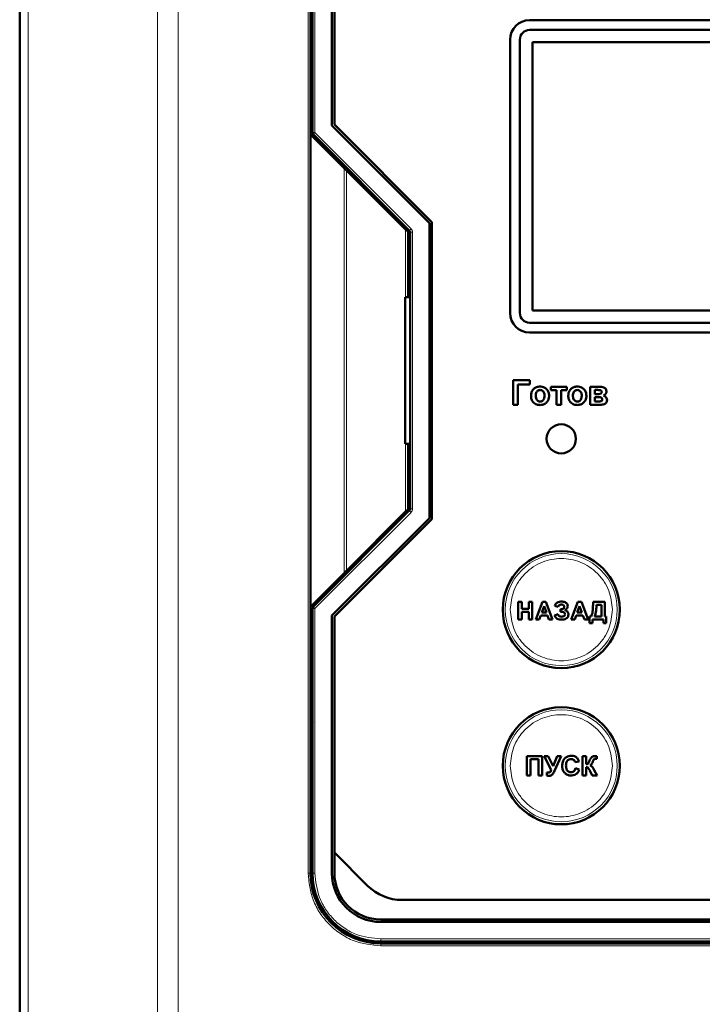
# Model space of a CAD drawing. Header units: millimetres. Extents: x 0 to 594, y 0 to 420.
# Tile 5 of 10: x 102 to 130, y 248 to 289. Entities that reach past the tile are written whole.
import ezdxf

# ---------------------------------------------------------------- set-up
doc = ezdxf.new("R2010")
doc.units = ezdxf.units.MM

msp = doc.modelspace()

# ---------------------------------------------------------------- linework, layer by layer
at = {"color": 7, "linetype": 'Continuous', "lineweight": 50}
for p, q in [((102.026, 304.932), (102.026, 222.926)), ((113.946, 284.029), (113.946, 294.949)), ((114.026, 294.949), (114.026, 284.103)), ((114.826, 284.393), (114.826, 294.949)), ((114.926, 294.1), (114.926, 284.435)), ((143.126, 288.709), (122.926, 288.709)), ((122.926, 288.309), (143.126, 288.309)), ((122.126, 287.909), (122.126, 276.709)), ((122.526, 276.709), (122.526, 287.909)), ((143.006, 287.809), (123.046, 287.809)), ((123.046, 287.809), (123.046, 276.809)), ((118.826, 280.393), (114.826, 284.393)), ((114.926, 284.435), (118.926, 280.435)), ((113.946, 264.669), (113.946, 284.029)), ((113.946, 284.029), (115.326, 282.649)), ((114.055, 284.033), (117.997, 280.091)), ((117.846, 280.129), (115.422, 282.553)), ((118.826, 268.304), (118.826, 280.393)), ((118.926, 280.435), (118.926, 268.263)), ((117.946, 277.349), (117.946, 280.029)), ((118.026, 280.02), (118.026, 268.677)), ((117.946, 277.949), (118.026, 277.949)), ((117.826, 271.349), (117.826, 277.349)), ((117.826, 277.349), (118.026, 277.349)), ((123.046, 276.809), (143.006, 276.809)), ((143.126, 276.309), (122.926, 276.309)), ((122.926, 275.909), (143.126, 275.909)), ((122.934, 273.949), (122.255, 273.949)), ((122.255, 273.949), (122.255, 272.949)), ((122.447, 273.782), (122.934, 273.782)), ((122.447, 272.949), (122.447, 273.782)), ((122.934, 273.782), (122.934, 273.949)), ((124.447, 273.679), (123.793, 273.679)), ((123.793, 273.679), (123.793, 273.538)), ((124.447, 273.538), (124.447, 273.679)), ((125.408, 273.679), (125.408, 272.949)), ((125.822, 273.679), (125.408, 273.679)), ((123.793, 273.538), (124.024, 273.538)), ((124.024, 273.538), (124.024, 272.949)), ((124.216, 273.538), (124.447, 273.538)), ((124.216, 272.949), (124.216, 273.538)), ((125.601, 273.551), (125.72, 273.551)), ((125.601, 273.385), (125.601, 273.551)), ((125.72, 273.385), (125.601, 273.385)), ((125.601, 273.077), (125.601, 273.256)), ((125.601, 273.256), (125.699, 273.256)), ((122.255, 272.949), (122.447, 272.949)), ((124.024, 272.949), (124.216, 272.949)), ((125.408, 272.949), (125.859, 272.949)), ((125.752, 273.077), (125.601, 273.077)), ((118.026, 271.349), (117.826, 271.349)), ((117.946, 268.669), (117.946, 271.349)), ((118.026, 270.749), (117.946, 270.749)), ((117.997, 268.606), (114.055, 264.665)), ((115.422, 266.145), (117.846, 268.569)), ((114.826, 264.304), (118.826, 268.304)), ((118.926, 268.263), (114.926, 264.263)), ((115.326, 266.048), (113.946, 264.669)), ((122.464, 264.149), (122.464, 264.869)), ((122.464, 264.869), (122.602, 264.869)), ((122.602, 264.869), (122.602, 264.583)), ((122.898, 264.583), (122.898, 264.869)), ((122.898, 264.869), (123.036, 264.869)), ((123.036, 264.869), (123.036, 264.149)), ((123.176, 264.149), (123.449, 264.869)), ((123.449, 264.869), (123.595, 264.869)), ((123.595, 264.869), (123.869, 264.149)), ((124.629, 264.149), (124.902, 264.869)), ((124.902, 264.869), (125.048, 264.869)), ((125.048, 264.869), (125.322, 264.149)), ((125.527, 264.792), (125.527, 264.869)), ((125.527, 264.869), (126.007, 264.869)), ((125.868, 264.749), (125.665, 264.749)), ((125.868, 264.269), (125.868, 264.749)), ((126.007, 264.869), (126.007, 264.269)), ((113.946, 253.749), (113.946, 264.669)), ((114.026, 264.594), (114.026, 253.749)), ((122.602, 264.583), (122.898, 264.583)), ((122.602, 264.463), (122.602, 264.149)), ((122.898, 264.463), (122.602, 264.463)), ((122.898, 264.149), (122.898, 264.463)), ((123.523, 264.693), (123.428, 264.435)), ((123.428, 264.435), (123.617, 264.435)), ((123.617, 264.435), (123.523, 264.693)), ((123.954, 264.315), (124.092, 264.361)), ((124.101, 264.666), (123.963, 264.703)), ((124.194, 264.463), (124.194, 264.564)), ((124.194, 264.564), (124.211, 264.564)), ((124.228, 264.463), (124.194, 264.463)), ((124.976, 264.693), (124.881, 264.435)), ((124.881, 264.435), (125.07, 264.435)), ((125.07, 264.435), (124.976, 264.693)), ((114.826, 253.749), (114.826, 264.304)), ((114.926, 264.263), (114.926, 254.597)), ((122.602, 264.149), (122.464, 264.149)), ((123.036, 264.149), (122.898, 264.149)), ((123.324, 264.149), (123.176, 264.149)), ((123.385, 264.315), (123.324, 264.149)), ((123.661, 264.315), (123.385, 264.315)), ((123.722, 264.149), (123.661, 264.315)), ((123.869, 264.149), (123.722, 264.149)), ((124.777, 264.149), (124.629, 264.149)), ((124.838, 264.315), (124.777, 264.149)), ((125.114, 264.315), (124.838, 264.315)), ((125.175, 264.149), (125.114, 264.315)), ((125.322, 264.149), (125.175, 264.149)), ((125.388, 263.992), (125.388, 264.269)), ((125.388, 264.269), (125.453, 264.269)), ((125.508, 263.992), (125.388, 263.992)), ((125.508, 264.149), (125.508, 263.992)), ((125.951, 264.149), (125.508, 264.149)), ((125.591, 264.269), (125.868, 264.269)), ((125.951, 263.992), (125.951, 264.149)), ((126.071, 263.992), (125.951, 263.992)), ((126.007, 264.269), (126.071, 264.269)), ((126.071, 264.269), (126.071, 263.992)), ((114.048, 259.949), (113.946, 259.787)), ((113.946, 259.949), (114.026, 259.949)), ((113.946, 259.349), (114.026, 259.349)), ((122.808, 258.549), (123.444, 258.549)), ((122.808, 257.749), (122.808, 258.549)), ((123.29, 258.415), (122.962, 258.415)), ((122.962, 258.415), (122.962, 257.749)), ((123.29, 257.749), (123.29, 258.415)), ((123.444, 258.549), (123.444, 257.749)), ((123.521, 258.549), (123.692, 258.549)), ((123.817, 257.977), (123.521, 258.549)), ((123.692, 258.549), (123.887, 258.132)), ((123.887, 258.132), (124.051, 258.549)), ((124.218, 258.549), (123.946, 257.941)), ((124.051, 258.549), (124.218, 258.549)), ((124.951, 258.323), (124.798, 258.292)), ((125.095, 257.749), (125.095, 258.549)), ((125.095, 258.549), (125.249, 258.549)), ((125.249, 258.549), (125.249, 258.21)), ((125.68, 258.436), (125.657, 258.437)), ((125.68, 258.549), (125.68, 258.436)), ((124.808, 258.046), (124.962, 257.995)), ((125.249, 258.097), (125.249, 257.749)), ((125.496, 257.749), (125.394, 257.952)), ((125.579, 257.967), (125.69, 257.749)), ((122.962, 257.749), (122.808, 257.749)), ((123.444, 257.749), (123.29, 257.749)), ((123.628, 257.748), (123.628, 257.874)), ((125.249, 257.749), (125.095, 257.749)), ((125.69, 257.749), (125.496, 257.749)), ((113.946, 257.349), (114.026, 257.349)), ((114.026, 256.749), (113.946, 256.749)), ((114.926, 254.597), (114.926, 253.749)), ((114.926, 254.597), (116.289, 253.234)), ((117.703, 252.649), (148.349, 252.649)), ((116.826, 251.849), (149.226, 251.849)), ((149.226, 251.749), (116.826, 251.749)), ((116.826, 250.949), (149.226, 250.949)), ((149.226, 250.869), (116.826, 250.869)), ((121.426, 250.869), (121.426, 250.949)), ((122.026, 250.869), (122.026, 250.949)), ((124.026, 250.869), (124.026, 250.949)), ((124.626, 250.949), (124.626, 250.869))]:
    msp.add_line(p, q, dxfattribs=at)
at = {"color": 9, "linetype": 'Continuous', "lineweight": 18}
for p, q in [((102.378, 304.932), (102.378, 222.926)), ((107.675, 304.932), (107.675, 222.926)), ((108.523, 304.932), (108.523, 222.926)), ((113.846, 253.749), (113.846, 294.949)), ((114.126, 294.949), (114.126, 284.103)), ((114.026, 284.103), (114.126, 284.103)), ((114.126, 284.103), (114.055, 284.033)), ((114.126, 284.103), (118.068, 280.162)), ((115.326, 282.649), (115.326, 266.048)), ((115.422, 282.553), (115.422, 266.145)), ((117.846, 280.129), (117.846, 277.349)), ((118.068, 280.162), (117.997, 280.091)), ((118.126, 280.02), (118.026, 280.02)), ((118.126, 280.02), (118.126, 268.677)), ((117.846, 271.349), (117.846, 268.569)), ((118.068, 268.536), (114.126, 264.594)), ((118.068, 268.536), (117.997, 268.606)), ((118.126, 268.677), (118.026, 268.677)), ((114.126, 264.594), (114.026, 264.594)), ((114.055, 264.665), (114.126, 264.594)), ((114.126, 264.594), (114.126, 253.749)), ((113.946, 253.749), (113.846, 253.749)), ((114.014, 253.704), (114.076, 253.029)), ((114.126, 253.749), (114.026, 253.749)), ((116.826, 251.049), (149.226, 251.049)), ((116.826, 251.049), (116.826, 250.949)), ((116.826, 250.769), (116.826, 250.869)), ((149.226, 250.769), (116.826, 250.769))]:
    msp.add_line(p, q, dxfattribs=at)
at = {"color": 7, "linetype": 'Continuous', "lineweight": 50}
for centre, radius in [((124.226, 271.549), 0.6), ((124.226, 264.549), 2.4), ((124.226, 258.149), 2.4)]:
    msp.add_circle(centre, radius, dxfattribs=at)
at = {"color": 9, "linetype": 'Continuous', "lineweight": 18}
for centre in [(124.226, 264.549), (124.226, 258.149)]:
    msp.add_circle(centre, 2.295, dxfattribs=at)
at = {"color": 7, "linetype": 'Continuous', "lineweight": 50}
for centre, radius, start, end in [((122.926, 287.909), 0.8, 90, 180), ((122.926, 287.909), 0.4, 90, 180), ((114.126, 284.103), 0.1, 180, 225), ((117.926, 280.02), 0.1, 0, 45), ((122.926, 276.709), 0.8, 180, 270), ((122.926, 276.709), 0.4, 180, 270), ((117.926, 268.677), 0.1, 315, 0), ((114.126, 264.594), 0.1, 135, 180), ((116.826, 253.749), 2.88, 180, 270), ((116.826, 253.749), 2.8, 180, 270), ((116.826, 253.749), 2, 180, 270), ((116.826, 253.749), 1.9, 180, 270), ((117.703, 254.649), 2, 225, 270)]:
    msp.add_arc(centre, radius, start, end, dxfattribs=at)
for points, knots in [([(115.422, 282.553), (115.41, 282.565), (115.389, 282.586), (115.36, 282.614), (115.338, 282.636), (115.33, 282.645), (115.326, 282.649)], [0, 0, 0, 0, 0.321965, 0.543846, 0.792855, 1, 1, 1, 1]), ([(117.946, 280.029), (117.946, 280.029), (117.945, 280.03), (117.939, 280.036), (117.93, 280.045), (117.914, 280.061), (117.886, 280.089), (117.861, 280.114), (117.846, 280.129)], [0, 0, 0, 0, 0.099244, 0.204857, 0.319813, 0.446427, 0.670264, 1, 1, 1, 1]), ([(123.357, 273.692), (123.33, 273.691), (123.261, 273.687), (123.154, 273.648), (123.061, 273.567), (123, 273.455), (122.991, 273.371), (122.985, 273.324)], [0, 0, 0, 0, 0.137718, 0.355391, 0.573064, 0.757844, 1, 1, 1, 1]), ([(123.729, 273.316), (123.728, 273.343), (123.724, 273.41), (123.687, 273.515), (123.608, 273.611), (123.503, 273.674), (123.414, 273.691), (123.366, 273.692), (123.357, 273.692)], [0, 0, 0, 0, 0.135663, 0.343038, 0.548582, 0.75807, 0.951088, 1, 1, 1, 1]), ([(124.882, 273.692), (124.855, 273.691), (124.786, 273.687), (124.679, 273.648), (124.587, 273.567), (124.526, 273.455), (124.516, 273.371), (124.511, 273.324)], [0, 0, 0, 0, 0.137718, 0.355391, 0.573064, 0.757844, 1, 1, 1, 1]), ([(125.255, 273.316), (125.253, 273.343), (125.25, 273.41), (125.212, 273.515), (125.133, 273.611), (125.028, 273.674), (124.939, 273.691), (124.892, 273.692), (124.882, 273.692)], [0, 0, 0, 0, 0.135663, 0.343038, 0.548582, 0.75807, 0.951088, 1, 1, 1, 1]), ([(126.075, 273.491), (126.073, 273.518), (126.069, 273.563), (126.035, 273.615), (125.988, 273.651), (125.915, 273.676), (125.856, 273.678), (125.822, 273.679)], [0, 0, 0, 0, 0.225664, 0.366559, 0.507488, 0.717323, 1, 1, 1, 1]), ([(122.985, 273.324), (122.986, 273.298), (122.989, 273.223), (123.021, 273.116), (123.095, 273.023), (123.194, 272.962), (123.286, 272.938), (123.345, 272.936), (123.358, 272.936)], [0, 0, 0, 0, 0.132278, 0.369199, 0.538292, 0.707501, 0.939211, 1, 1, 1, 1]), ([(123.178, 273.314), (123.179, 273.341), (123.181, 273.395), (123.207, 273.466), (123.253, 273.518), (123.304, 273.547), (123.341, 273.55), (123.358, 273.551)], [0, 0, 0, 0, 0.241133, 0.484628, 0.668592, 0.85335, 1, 1, 1, 1]), ([(123.358, 273.077), (123.335, 273.079), (123.291, 273.084), (123.239, 273.124), (123.198, 273.18), (123.18, 273.246), (123.178, 273.294), (123.178, 273.314)], [0, 0, 0, 0, 0.197612, 0.397245, 0.566614, 0.816032, 1, 1, 1, 1]), ([(123.358, 273.551), (123.38, 273.549), (123.425, 273.544), (123.477, 273.504), (123.516, 273.448), (123.534, 273.383), (123.536, 273.336), (123.537, 273.315)], [0, 0, 0, 0, 0.1997136, 0.401263, 0.571167, 0.8134213, 1, 1, 1, 1]), ([(123.358, 272.936), (123.385, 272.937), (123.451, 272.941), (123.553, 272.979), (123.646, 273.059), (123.709, 273.164), (123.728, 273.255), (123.729, 273.306), (123.729, 273.316)], [0, 0, 0, 0, 0.135378, 0.336455, 0.538943, 0.745329, 0.947179, 1, 1, 1, 1]), ([(123.537, 273.315), (123.536, 273.289), (123.533, 273.235), (123.508, 273.163), (123.463, 273.111), (123.411, 273.081), (123.374, 273.078), (123.358, 273.077)], [0, 0, 0, 0, 0.240516, 0.483531, 0.66681, 0.850952, 1, 1, 1, 1]), ([(124.511, 273.324), (124.512, 273.298), (124.515, 273.223), (124.547, 273.116), (124.62, 273.023), (124.72, 272.962), (124.812, 272.938), (124.871, 272.936), (124.883, 272.936)], [0, 0, 0, 0, 0.132278, 0.369199, 0.538292, 0.707501, 0.939211, 1, 1, 1, 1]), ([(124.703, 273.314), (124.704, 273.341), (124.707, 273.395), (124.733, 273.466), (124.778, 273.518), (124.83, 273.547), (124.867, 273.55), (124.883, 273.551)], [0, 0, 0, 0, 0.241133, 0.484628, 0.668592, 0.85335, 1, 1, 1, 1]), ([(124.883, 273.077), (124.861, 273.079), (124.816, 273.084), (124.764, 273.124), (124.724, 273.18), (124.706, 273.246), (124.704, 273.294), (124.703, 273.314)], [0, 0, 0, 0, 0.197612, 0.397245, 0.566614, 0.816032, 1, 1, 1, 1]), ([(124.883, 273.551), (124.905, 273.549), (124.95, 273.544), (125.002, 273.504), (125.041, 273.448), (125.06, 273.383), (125.062, 273.336), (125.062, 273.315)], [0, 0, 0, 0, 0.199714, 0.401263, 0.571167, 0.813421, 1, 1, 1, 1]), ([(124.883, 272.936), (124.91, 272.937), (124.977, 272.941), (125.079, 272.979), (125.172, 273.059), (125.235, 273.164), (125.253, 273.255), (125.254, 273.306), (125.255, 273.316)], [0, 0, 0, 0, 0.135378, 0.3364549, 0.5389429, 0.7453294, 0.9471787, 1, 1, 1, 1]), ([(125.062, 273.315), (125.061, 273.289), (125.059, 273.235), (125.033, 273.163), (124.989, 273.111), (124.937, 273.081), (124.9, 273.078), (124.883, 273.077)], [0, 0, 0, 0, 0.240516, 0.483531, 0.66681, 0.850952, 1, 1, 1, 1]), ([(125.699, 273.256), (125.725, 273.256), (125.775, 273.255), (125.834, 273.249), (125.874, 273.234), (125.895, 273.217), (125.907, 273.192), (125.908, 273.175), (125.908, 273.165)], [0, 0, 0, 0, 0.311207, 0.583911, 0.68923, 0.795843, 0.891598, 1, 1, 1, 1]), ([(125.72, 273.551), (125.746, 273.551), (125.785, 273.55), (125.831, 273.541), (125.857, 273.529), (125.873, 273.512), (125.882, 273.493), (125.882, 273.479), (125.883, 273.472)], [0, 0, 0, 0, 0.39324, 0.559078, 0.696821, 0.797454, 0.898342, 1, 1, 1, 1]), ([(125.883, 273.472), (125.882, 273.462), (125.881, 273.445), (125.868, 273.423), (125.847, 273.405), (125.797, 273.386), (125.753, 273.385), (125.72, 273.385)], [0, 0, 0, 0, 0.14005, 0.249383, 0.358655, 0.529628, 1, 1, 1, 1]), ([(125.953, 273.325), (125.975, 273.335), (126.015, 273.352), (126.056, 273.403), (126.073, 273.45), (126.075, 273.48), (126.075, 273.491)], [0, 0, 0, 0, 0.322025, 0.590196, 0.859352, 1, 1, 1, 1]), ([(126.101, 273.143), (126.098, 273.169), (126.092, 273.215), (126.055, 273.272), (126.007, 273.309), (125.97, 273.32), (125.953, 273.325)], [0, 0, 0, 0, 0.305046, 0.544674, 0.785478, 1, 1, 1, 1]), ([(125.908, 273.165), (125.908, 273.155), (125.907, 273.137), (125.895, 273.114), (125.875, 273.096), (125.827, 273.079), (125.784, 273.078), (125.752, 273.077)], [0, 0, 0, 0, 0.153404, 0.26067, 0.367826, 0.534662, 1, 1, 1, 1]), ([(125.859, 272.949), (125.885, 272.95), (125.939, 272.952), (126.011, 272.977), (126.063, 273.022), (126.094, 273.075), (126.1, 273.118), (126.101, 273.139), (126.101, 273.143)], [0, 0, 0, 0, 0.229637, 0.461568, 0.636531, 0.811819, 0.973329, 1, 1, 1, 1]), ([(117.846, 268.569), (117.861, 268.583), (117.886, 268.608), (117.914, 268.636), (117.93, 268.652), (117.939, 268.662), (117.945, 268.668), (117.946, 268.668), (117.946, 268.669)], [0, 0, 0, 0, 0.329696, 0.553572, 0.680174, 0.795125, 0.900743, 1, 1, 1, 1]), ([(115.326, 266.048), (115.33, 266.052), (115.338, 266.061), (115.36, 266.083), (115.389, 266.112), (115.41, 266.132), (115.422, 266.145)], [0, 0, 0, 0, 0.207162, 0.456154, 0.678073, 1, 1, 1, 1]), ([(123.963, 264.703), (123.972, 264.728), (123.988, 264.775), (124.039, 264.829), (124.112, 264.868), (124.179, 264.877), (124.222, 264.878), (124.228, 264.878)], [0, 0, 0, 0, 0.2338446, 0.4295843, 0.6250346, 0.9450332, 1, 1, 1, 1]), ([(124.229, 264.758), (124.211, 264.757), (124.18, 264.755), (124.142, 264.733), (124.115, 264.704), (124.106, 264.679), (124.101, 264.666)], [0, 0, 0, 0, 0.317185, 0.535529, 0.753956, 1, 1, 1, 1]), ([(124.228, 264.878), (124.255, 264.877), (124.308, 264.875), (124.383, 264.854), (124.441, 264.812), (124.482, 264.758), (124.487, 264.716), (124.489, 264.696)], [0, 0, 0, 0, 0.226589, 0.454571, 0.643517, 0.833011, 1, 1, 1, 1]), ([(124.351, 264.669), (124.35, 264.678), (124.348, 264.698), (124.332, 264.722), (124.31, 264.741), (124.275, 264.755), (124.247, 264.757), (124.229, 264.758)], [0, 0, 0, 0, 0.1696277, 0.3433388, 0.4982202, 0.6826017, 1, 1, 1, 1]), ([(125.453, 264.269), (125.463, 264.293), (125.508, 264.396), (125.523, 264.577), (125.526, 264.727), (125.527, 264.792)], [0, 0, 0, 0, 0.150506, 0.631696, 1, 1, 1, 1]), ([(125.665, 264.749), (125.665, 264.722), (125.664, 264.642), (125.656, 264.521), (125.636, 264.386), (125.606, 264.308), (125.591, 264.269)], [0, 0, 0, 0, 0.16363, 0.491128, 0.742857, 1, 1, 1, 1]), ([(124.092, 264.361), (124.099, 264.343), (124.11, 264.315), (124.138, 264.283), (124.18, 264.263), (124.215, 264.261), (124.239, 264.259)], [0, 0, 0, 0, 0.28967, 0.46237, 0.636069, 1, 1, 1, 1]), ([(124.211, 264.564), (124.234, 264.565), (124.269, 264.567), (124.312, 264.588), (124.337, 264.614), (124.349, 264.643), (124.35, 264.661), (124.351, 264.669)], [0, 0, 0, 0, 0.348695, 0.533176, 0.718858, 0.88644, 1, 1, 1, 1]), ([(124.378, 264.361), (124.377, 264.372), (124.376, 264.393), (124.358, 264.421), (124.33, 264.444), (124.286, 264.46), (124.25, 264.462), (124.228, 264.463)], [0, 0, 0, 0, 0.158876, 0.319359, 0.464118, 0.684157, 1, 1, 1, 1]), ([(124.517, 264.353), (124.514, 264.326), (124.51, 264.277), (124.471, 264.217), (124.414, 264.172), (124.332, 264.143), (124.269, 264.141), (124.235, 264.139)], [0, 0, 0, 0, 0.203349, 0.36274, 0.521651, 0.743401, 1, 1, 1, 1]), ([(124.239, 264.259), (124.261, 264.26), (124.296, 264.262), (124.34, 264.283), (124.363, 264.308), (124.377, 264.335), (124.378, 264.353), (124.378, 264.361)], [0, 0, 0, 0, 0.344855, 0.536996, 0.729679, 0.878056, 1, 1, 1, 1]), ([(124.489, 264.696), (124.487, 264.675), (124.482, 264.633), (124.438, 264.575), (124.396, 264.549), (124.372, 264.535)], [0, 0, 0, 0, 0.298422, 0.599296, 1, 1, 1, 1]), ([(124.372, 264.535), (124.397, 264.524), (124.44, 264.507), (124.488, 264.46), (124.513, 264.408), (124.516, 264.371), (124.517, 264.353)], [0, 0, 0, 0, 0.322918, 0.55546, 0.789208, 1, 1, 1, 1]), ([(124.235, 264.139), (124.208, 264.14), (124.145, 264.143), (124.06, 264.165), (123.992, 264.225), (123.967, 264.277), (123.955, 264.31), (123.954, 264.315)], [0, 0, 0, 0, 0.2224569, 0.5265083, 0.7096756, 0.9575089, 1, 1, 1, 1]), ([(124.264, 258.147), (124.265, 258.174), (124.268, 258.254), (124.301, 258.373), (124.384, 258.477), (124.483, 258.539), (124.572, 258.557), (124.622, 258.559), (124.635, 258.559)], [0, 0, 0, 0, 0.128353, 0.388703, 0.573955, 0.759327, 0.937427, 1, 1, 1, 1]), ([(124.624, 258.426), (124.597, 258.423), (124.548, 258.419), (124.489, 258.381), (124.445, 258.327), (124.421, 258.249), (124.419, 258.19), (124.418, 258.159)], [0, 0, 0, 0, 0.212297, 0.3758, 0.53945, 0.750187, 1, 1, 1, 1]), ([(124.798, 258.292), (124.789, 258.316), (124.775, 258.357), (124.728, 258.399), (124.678, 258.422), (124.642, 258.425), (124.624, 258.426)], [0, 0, 0, 0, 0.313785, 0.543656, 0.773131, 1, 1, 1, 1]), ([(124.635, 258.559), (124.661, 258.558), (124.724, 258.554), (124.808, 258.524), (124.853, 258.486), (124.87, 258.471)], [0, 0, 0, 0, 0.311487, 0.735849, 1, 1, 1, 1]), ([(124.87, 258.471), (124.888, 258.451), (124.915, 258.419), (124.938, 258.366), (124.947, 258.337), (124.951, 258.323)], [0, 0, 0, 0, 0.473697, 0.735232, 1, 1, 1, 1]), ([(125.249, 258.21), (125.263, 258.212), (125.286, 258.215), (125.315, 258.227), (125.346, 258.263), (125.364, 258.31), (125.38, 258.348), (125.385, 258.359)], [0, 0, 0, 0, 0.199876, 0.312305, 0.42642, 0.830637, 1, 1, 1, 1]), ([(125.385, 258.359), (125.395, 258.383), (125.414, 258.424), (125.446, 258.48), (125.474, 258.505), (125.489, 258.517)], [0, 0, 0, 0, 0.4184049, 0.7025202, 1, 1, 1, 1]), ([(125.503, 258.283), (125.499, 258.271), (125.489, 258.246), (125.471, 258.209), (125.443, 258.181), (125.421, 258.168), (125.41, 258.161)], [0, 0, 0, 0, 0.2532871, 0.5068991, 0.7638932, 1, 1, 1, 1]), ([(125.489, 258.517), (125.509, 258.526), (125.546, 258.541), (125.603, 258.547), (125.638, 258.548), (125.655, 258.548)], [0, 0, 0, 0, 0.387569, 0.691947, 1, 1, 1, 1]), ([(125.657, 258.437), (125.639, 258.436), (125.612, 258.436), (125.577, 258.423), (125.549, 258.397), (125.527, 258.347), (125.512, 258.307), (125.503, 258.283)], [0, 0, 0, 0, 0.211595, 0.337404, 0.463699, 0.678302, 1, 1, 1, 1]), ([(125.655, 258.548), (125.657, 258.548), (125.661, 258.548), (125.67, 258.549), (125.676, 258.549), (125.68, 258.549)], [0, 0, 0, 0, 0.250116, 0.500195, 1, 1, 1, 1]), ([(123.817, 257.977), (123.809, 257.952), (123.797, 257.918), (123.766, 257.886), (123.734, 257.873), (123.708, 257.872), (123.69, 257.872)], [0, 0, 0, 0, 0.441494, 0.575937, 0.710268, 1, 1, 1, 1]), ([(123.946, 257.941), (123.935, 257.916), (123.912, 257.868), (123.873, 257.807), (123.828, 257.759), (123.781, 257.74), (123.751, 257.739), (123.739, 257.738)], [0, 0, 0, 0, 0.260479, 0.521395, 0.704689, 0.889754, 1, 1, 1, 1]), ([(124.629, 257.749), (124.602, 257.75), (124.536, 257.753), (124.436, 257.791), (124.346, 257.868), (124.281, 257.981), (124.265, 258.079), (124.264, 258.138), (124.264, 258.147)], [0, 0, 0, 0, 0.1323307, 0.3258488, 0.5180632, 0.708615, 0.9571857, 1, 1, 1, 1]), ([(124.418, 258.159), (124.419, 258.132), (124.421, 258.068), (124.442, 257.983), (124.493, 257.923), (124.547, 257.892), (124.592, 257.883), (124.618, 257.882), (124.623, 257.882)], [0, 0, 0, 0, 0.205446, 0.493459, 0.648874, 0.8039, 0.960212, 1, 1, 1, 1]), ([(124.623, 257.882), (124.648, 257.884), (124.692, 257.889), (124.745, 257.923), (124.786, 257.974), (124.8, 258.019), (124.808, 258.046)], [0, 0, 0, 0, 0.278426, 0.482725, 0.687127, 1, 1, 1, 1]), ([(124.962, 257.995), (124.953, 257.969), (124.933, 257.909), (124.874, 257.826), (124.775, 257.766), (124.689, 257.75), (124.638, 257.749), (124.629, 257.749)], [0, 0, 0, 0, 0.178946, 0.427141, 0.662689, 0.937832, 1, 1, 1, 1]), ([(125.364, 258.007), (125.357, 258.018), (125.345, 258.041), (125.327, 258.069), (125.304, 258.089), (125.277, 258.096), (125.258, 258.097), (125.249, 258.097)], [0, 0, 0, 0, 0.25425, 0.486863, 0.636328, 0.823574, 1, 1, 1, 1]), ([(125.385, 257.968), (125.381, 257.975), (125.376, 257.984), (125.369, 257.997), (125.366, 258.003), (125.364, 258.007)], [0, 0, 0, 0, 0.499814, 0.749898, 1, 1, 1, 1]), ([(125.394, 257.952), (125.394, 257.953), (125.392, 257.956), (125.389, 257.962), (125.386, 257.966), (125.385, 257.968)], [0, 0, 0, 0, 0.250156, 0.500386, 1, 1, 1, 1]), ([(125.41, 258.161), (125.431, 258.153), (125.473, 258.135), (125.529, 258.063), (125.559, 258.005), (125.579, 257.967)], [0, 0, 0, 0, 0.253998, 0.50882, 1, 1, 1, 1]), ([(123.628, 257.874), (123.635, 257.873), (123.649, 257.873), (123.669, 257.872), (123.683, 257.872), (123.69, 257.872)], [0, 0, 0, 0, 0.321424, 0.660621, 1, 1, 1, 1]), ([(123.739, 257.738), (123.726, 257.739), (123.701, 257.739), (123.663, 257.741), (123.64, 257.746), (123.628, 257.748)], [0, 0, 0, 0, 0.35863, 0.678098, 1, 1, 1, 1])]:
    msp.add_open_spline(points, degree=3, knots=knots, dxfattribs=at)
at = {"color": 9, "linetype": 'Continuous', "lineweight": 18}
for points in [[(118.068, 280.162), (118.084, 280.141), (118.118, 280.1), (118.123, 280.047), (118.126, 280.02)], [(118.126, 268.677), (118.123, 268.65), (118.118, 268.598), (118.084, 268.556), (118.068, 268.536)]]:
    msp.add_open_spline(points, degree=3, dxfattribs=at)
for points, knots in [([(122.131, 264.549), (122.159, 264.812), (122.202, 265.218), (122.463, 265.705), (122.734, 266.041), (123.069, 266.313), (123.557, 266.566), (124.226, 266.694), (124.895, 266.566), (125.383, 266.313), (125.718, 266.041), (125.989, 265.705), (126.25, 265.218), (126.293, 264.812), (126.321, 264.549)], [0, 0, 0, 0, 0.119728, 0.18418, 0.25, 0.31582, 0.380272, 0.5, 0.619728, 0.68418, 0.75, 0.81582, 0.880272, 1, 1, 1, 1]), ([(126.321, 264.549), (126.293, 264.285), (126.25, 263.88), (125.989, 263.392), (125.718, 263.057), (125.383, 262.785), (124.895, 262.532), (124.226, 262.403), (123.557, 262.532), (123.069, 262.785), (122.734, 263.057), (122.463, 263.392), (122.202, 263.88), (122.159, 264.285), (122.131, 264.549)], [0, 0, 0, 0, 0.119728, 0.18418, 0.25, 0.31582, 0.380272, 0.5, 0.619728, 0.68418, 0.75, 0.81582, 0.880272, 1, 1, 1, 1]), ([(122.131, 258.149), (122.159, 258.412), (122.202, 258.818), (122.463, 259.305), (122.734, 259.641), (123.069, 259.913), (123.557, 260.166), (124.226, 260.294), (124.895, 260.166), (125.383, 259.913), (125.718, 259.641), (125.989, 259.305), (126.25, 258.818), (126.293, 258.412), (126.321, 258.149)], [0, 0, 0, 0, 0.119728, 0.18418, 0.25, 0.31582, 0.380272, 0.5, 0.619728, 0.68418, 0.75, 0.81582, 0.880272, 1, 1, 1, 1]), ([(126.321, 258.149), (126.293, 257.885), (126.25, 257.48), (125.989, 256.992), (125.718, 256.657), (125.383, 256.385), (124.895, 256.132), (124.226, 256.003), (123.557, 256.132), (123.069, 256.385), (122.734, 256.657), (122.463, 256.992), (122.202, 257.48), (122.159, 257.885), (122.131, 258.149)], [0, 0, 0, 0, 0.119728, 0.18418, 0.25, 0.31582, 0.380272, 0.5, 0.619728, 0.68418, 0.75, 0.81582, 0.880272, 1, 1, 1, 1]), ([(116.826, 250.769), (116.451, 250.808), (115.875, 250.87), (115.181, 251.241), (114.703, 251.626), (114.319, 252.103), (113.947, 252.797), (113.886, 253.374), (113.846, 253.749)], [0, 0, 0, 0, 0.239457, 0.368361, 0.5, 0.631639, 0.760543, 1, 1, 1, 1]), ([(114.126, 253.749), (114.162, 253.409), (114.218, 252.887), (114.554, 252.258), (114.903, 251.825), (115.335, 251.477), (115.964, 251.14), (116.486, 251.085), (116.826, 251.049)], [0, 0, 0, 0, 0.239457, 0.368361, 0.5, 0.631639, 0.760543, 1, 1, 1, 1])]:
    msp.add_open_spline(points, degree=3, knots=knots, dxfattribs=at)

doc.saveas('drawing.dxf')
